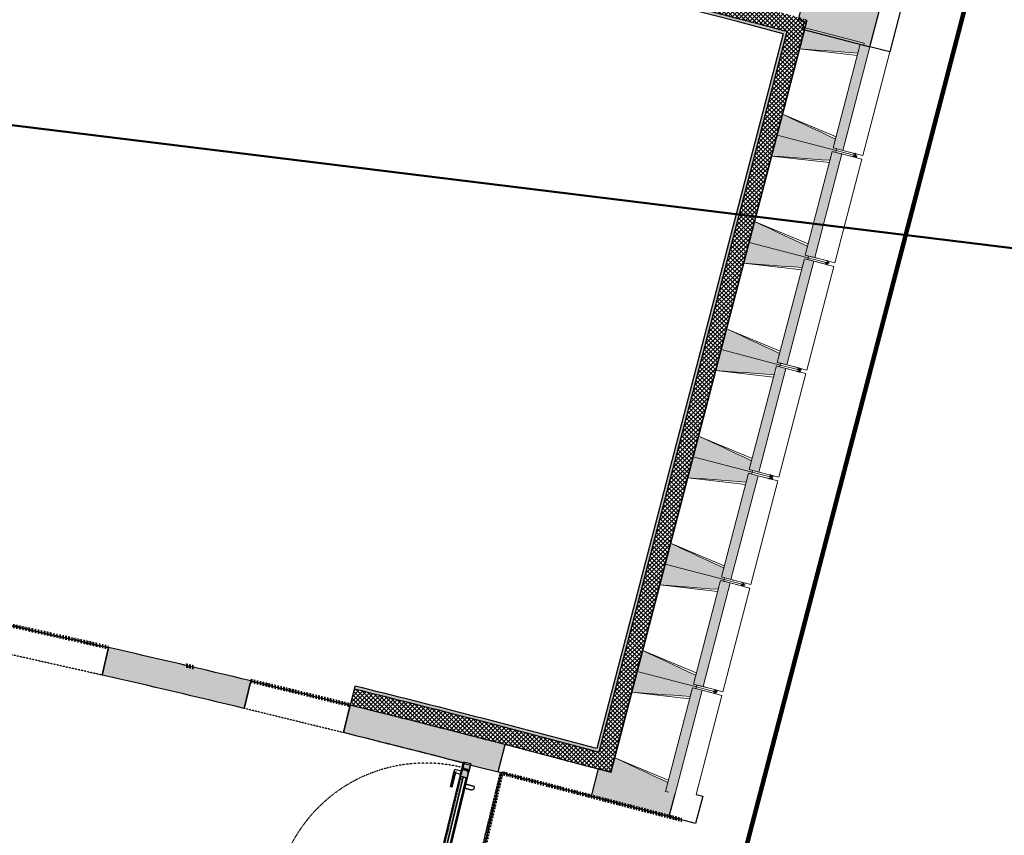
# Model space of a CAD drawing. Header units: centimetres. Extents: x -2631 to 8345, y -3715 to 485.
# Tile 63 of 82: x 760 to 1559, y -2534 to -1871. Entities that reach past the tile are written whole.
import ezdxf

# ---------------------------------------------------------------- set-up
doc = ezdxf.new("R2010")
doc.units = ezdxf.units.CM
doc.linetypes.add('Tiret', pattern=[0.25, 0.125, -0.125])
doc.linetypes.add('Tiret_2_', pattern=[0.25, 0.125, -0.125])
for name, color, linetype, lineweight in [('0-1', 7, 'Continuous', 5), ('A-DOOR-FRAM', 7, 'Continuous', 25), ('ANNOTATIONS-7', 7, 'Continuous', 50), ('HACHURE_C-3', 7, 'Continuous', 18), ('MUR', 7, 'Continuous', 25), ('MUR_C', 7, 'Continuous', 25), ('OSSATURE', 7, 'Continuous', 18), ('OSSATURE_C', 7, 'Continuous', 18), ('PORTE', 7, 'Continuous', 25), ('PORTE-1', 7, 'Continuous', 18), ('PORTE-Cadre-meneau', 7, 'Continuous', 25), ('SOL', 7, 'Continuous', 25)]:
    doc.layers.add(name, color=color, linetype=linetype, lineweight=lineweight)
for name, color, linetype, lineweight, true_color in [('A-DOOR-GLAZ', 7, 'Continuous', 25, 0x5c63b1), ('ANNOTATIONS', 4, 'Tiret', 100, 0x00ffff), ('ANNOTATIONS-3', 4, 'Tiret_2_', 100, 0x00ffff), ('ANNOTATIONS-6', 5, 'Continuous', 100, 0x0000ff), ('HACHURE-1', 7, 'Continuous', 25, 0x787878), ('HACHURE_C-1', 7, 'Continuous', 25, 0xdadada), ('HACHURE_C-2', 7, 'Continuous', 5, 0xdadada), ('HACHURE_C-4', 7, 'Continuous', 25, 0x787878), ('MUR-1', 5, 'Continuous', 25, 0x0000ff), ('OSSATURE-1', 7, 'Continuous', 5, 0x787878), ('PORTE-3', 7, 'Continuous', 18, 0xc0c0c0), ('PORTE-4', 9, 'Continuous', 18, 0x808080), ('PORTE-5', 5, 'Tiret', 25, 0x0000ff), ('PORTE-8', 5, 'Continuous', 25, 0x0000ff), ('PORTE-9', 5, 'Tiret_2_', 25, 0x0000ff), ('PORTE-verre', 7, 'Continuous', 25, 0x5c63b1)]:
    doc.layers.add(name, color=color, linetype=linetype, lineweight=lineweight, true_color=true_color)
pattern_1 = [(45, (0, 0), (-1.767767, 1.767767), []), (135, (0, 0), (-1.767767, -1.767767), [])]

# ---------------------------------------------------------------- blocks, each defined once
blk = doc.blocks.new('51_1V_PV_MM_XX_XX - Type 1-419808-2021_015_1114_DCE_1_50_Sols Chape')
at = {"layer": 'PORTE-3'}
h = blk.add_hatch(color=256, dxfattribs=at)
h.paths.add_polyline_path([(-60, 5.17), (-59, 5.17), (-59.04, 8.55), (-60, 8.55), (-60, 6.68)])
h.paths.add_polyline_path([(59.01, 5.17), (60, 5.17), (60, 8.55), (59.01, 8.55), (59.01, 5.8)])
for points in [[(-51, 6.7), (51.01, 6.7), (51.01, 9.4), (-51, 9.4), (-51, 7.23)], [(-50.7, 3.4), (50.71, 3.4), (50.71, 4.3), (-50.7, 4.3)]]:
    blk.add_hatch(color=256, dxfattribs=at).paths.add_polyline_path(points)
h = blk.add_hatch(color=256, dxfattribs=at)
h.paths.add_polyline_path([(-60, 4.68), (-59, 4.68), (-59, 5.17), (-60, 5.17), (-60, 4.71)])
h.paths.add_polyline_path([(59.01, 4.68), (60, 4.73), (60, 5.17), (59.01, 5.17)])
h = blk.add_hatch(color=256, dxfattribs=at)
h.paths.add_polyline_path([(-60, 4.48), (-59, 4.49), (-59, 4.68), (-60, 4.68)])
h.paths.add_polyline_path([(59.01, 4.48), (60, 4.49), (59.94, 4.68), (59.01, 4.68), (59.01, 4.49)])
h = blk.add_hatch(color=256, dxfattribs=at)
h.paths.add_polyline_path([(-60, 4.25), (-59, 4.25), (-59.05, 4.48), (-60, 4.43)])
h.paths.add_polyline_path([(-58.5, 3.4), (-58, 3.4), (-58, 4.25), (-58.5, 4.25), (-58.5, 4.13)])
h.paths.add_polyline_path([(58.01, 3.4), (58.5, 3.4), (58.5, 4.25), (58.01, 4.25), (58.01, 3.4)])
h.paths.add_polyline_path([(59.01, 4.25), (60, 4.25), (59.95, 4.48), (59.01, 4.48), (59.01, 4.33)])
at = {"layer": 'PORTE-4'}
h = blk.add_hatch(color=256, dxfattribs=at)
h.paths.add_polyline_path([(-65.4, 3.4), (-58.5, 3.4), (-58.5, 4.25), (-60, 4.25), (-60, 8.55), (-61, 8.55), (-61, 9.4), (-65.4, 9.4), (-65.4, 5.37)])
h.paths.add_polyline_path([(58.5, 3.4), (65.4, 3.4), (65.4, 9.4), (61, 9.4), (61, 8.55), (60, 8.55), (60, 4.25), (58.5, 4.25), (58.5, 3.89)])
h = blk.add_hatch(color=256, dxfattribs=at)
h.paths.add_polyline_path([(-60.5, 8.55), (-59, 8.55), (-59, 4.25), (-58, 4.25), (-58, 3.4), (-50.7, 3.4), (-50.7, 4.3), (-53.2, 4.3), (-53.2, 9.4), (-60.5, 9.4)])
h.paths.add_polyline_path([(50.71, 3.4), (58.01, 3.4), (58.01, 4.25), (59.01, 4.25), (59.01, 8.55), (60.51, 8.55), (60.51, 9.4), (53.21, 9.4), (53.21, 4.3), (50.71, 4.3), (50.71, 3.69)])
h = blk.add_hatch(color=256, dxfattribs=at)
h.paths.add_polyline_path([(-53.2, 6.7), (-51, 6.7), (-51, 9.4), (-53.2, 9.4), (-53.2, 8.33)])
h.paths.add_polyline_path([(51.01, 6.7), (53.21, 6.7), (53.21, 9.4), (51.01, 9.4), (51.01, 8.87)])
at = {"layer": 'A-DOOR-FRAM'}
for p, q in [((-65.4, 9.4), (-61, 9.4)), ((-65.4, 3.4), (-65.4, 9.4)), ((-61, 9.4), (-61, 8.55)), ((-61, 8.55), (-60, 8.55)), ((-60.5, 9.4), (-53.2, 9.4)), ((-60.5, 8.55), (-60.5, 9.4)), ((-59, 8.55), (-60.5, 8.55)), ((-60, 8.55), (-60, 4.25)), ((-59, 4.25), (-59, 8.55)), ((-53.2, 6.7), (-53.2, 9.4)), ((-53.2, 9.4), (-51, 9.4)), ((-53.2, 9.4), (-53.2, 4.3)), ((-51, 9.4), (-51, 6.7)), ((51.01, 9.4), (53.21, 9.4)), ((51.01, 6.7), (51.01, 9.4)), ((53.21, 9.4), (53.21, 6.7)), ((53.21, 9.4), (60.51, 9.4)), ((53.21, 4.3), (53.21, 9.4)), ((59.01, 8.55), (59.01, 4.25)), ((60.51, 8.55), (59.01, 8.55)), ((60, 8.55), (61, 8.55)), ((60, 4.25), (60, 8.55)), ((60.51, 9.4), (60.51, 8.55)), ((61, 9.4), (65.4, 9.4)), ((61, 8.55), (61, 9.4)), ((65.4, 9.4), (65.4, 3.4)), ((-58.5, 3.4), (-65.4, 3.4)), ((-60, 4.25), (-58.5, 4.25)), ((-58, 4.25), (-59, 4.25)), ((-58.5, 4.25), (-58.5, 3.4)), ((-58, 3.4), (-58, 4.25)), ((-50.7, 3.4), (-58, 3.4)), ((-51, 6.7), (-53.2, 6.7)), ((-53.2, 4.3), (-50.7, 4.3)), ((-50.7, 4.3), (-50.7, 3.4)), ((50.71, 4.3), (53.21, 4.3)), ((50.71, 3.4), (50.71, 4.3)), ((58.01, 3.4), (50.71, 3.4)), ((53.21, 6.7), (51.01, 6.7)), ((59.01, 4.25), (58.01, 4.25)), ((58.01, 4.25), (58.01, 3.4)), ((58.5, 4.25), (60, 4.25)), ((58.5, 3.4), (58.5, 4.25)), ((65.4, 3.4), (58.5, 3.4))]:
    blk.add_line(p, q, dxfattribs=at)
at = {"layer": 'A-DOOR-GLAZ'}
for p, q in [((-53.2, 6.7), (53.21, 6.7)), ((-53.2, 4.3), (-53.2, 6.7)), ((53.21, 4.3), (-53.2, 4.3)), ((53.21, 6.7), (53.21, 4.3))]:
    blk.add_line(p, q, dxfattribs=at)
at = {"layer": 'PORTE'}
for p, q in [((43.3, 15), (43.3, 13.75)), ((56.26, 15), (44.09, 15)), ((44.09, 15), (56.26, 15)), ((56.26, 13.75), (44.09, 13.75)), ((44.09, 13.75), (56.26, 13.75)), ((55.06, 13.75), (55.06, 9.4)), ((56.26, 13.75), (55.1, 13.75)), ((56.26, 13.75), (55.1, 13.75)), ((55.1, 9.4), (56.26, 9.4)), ((55.1, 9.4), (56.26, 9.4)), ((57.45, 15), (56.26, 15)), ((57.41, 15), (56.26, 15)), ((56.26, 9.4), (57.41, 9.4)), ((56.26, 9.4), (57.41, 9.4)), ((57.45, 13.75), (57.45, 15)), ((57.45, 9.4), (57.45, 13.75)), ((44.59, 3.4), (47.92, 3.4)), ((44.59, -1.62), (44.59, 3.4)), ((44.59, 3.4), (44.59, -1.62)), ((47.92, 3.4), (44.59, 3.4)), ((44.59, 3), (44.59, 3.4)), ((44.59, 3.4), (47.92, 3.4)), ((47.92, 3.4), (44.59, 3.4)), ((44.59, 3.4), (44.59, 3)), ((47.92, 3.4), (44.59, 3.4)), ((44.59, 3.4), (44.59, 3)), ((44.59, 3), (44.59, 3.4)), ((44.59, 3.4), (47.92, 3.4)), ((44.59, 3.4), (44.59, -1.62)), ((47.92, 3.4), (44.59, 3.4)), ((44.59, 3.4), (47.92, 3.4)), ((44.59, -1.62), (44.59, 3.4)), ((47.92, 3.4), (47.92, -3.07)), ((47.92, -3.07), (47.92, 3.4)), ((47.92, 3.4), (47.92, 3)), ((47.92, 3), (47.92, 3.4)), ((47.92, 3), (47.92, 3.4)), ((47.92, 3.4), (47.92, 3)), ((47.92, -3.07), (47.92, 3.4)), ((47.92, 3.4), (47.92, -3.07)), ((44.59, -1.69), (44.61, -1.87)), ((44.61, -1.87), (44.59, -1.69))]:
    blk.add_line(p, q, dxfattribs=at)
at = {"layer": 'PORTE', "flags": 128}
for points in [[(43.3, 15), (43.31, 15), (43.36, 15), (43.43, 15), (43.53, 15), (43.65, 15), (43.79, 15), (43.94, 15), (44.09, 15)], [(44.09, 13.75), (43.94, 13.75), (43.79, 13.75), (43.65, 13.75), (43.53, 13.75), (43.43, 13.75), (43.36, 13.75), (43.31, 13.75), (43.3, 13.75)], [(44.09, 15), (43.94, 15), (43.79, 15), (43.65, 15), (43.53, 15), (43.43, 15), (43.36, 15)], [(43.36, 13.75), (43.43, 13.75), (43.53, 13.75), (43.65, 13.75), (43.79, 13.75), (43.94, 13.75), (44.09, 13.75)]]:
    blk.add_lwpolyline(points, dxfattribs=at)
at = {"layer": 'PORTE'}
for centre, radius, start, end in [((47.31, -1.62), 2.72, 180, 249.4572), ((47.31, -1.62), 2.72, 180, 249.4572), ((47.31, -1.62), 2.72, 185.53297, 249.4572), ((47.31, -1.62), 2.72, 185.53297, 249.4572), ((46.76, -3.07), 1.16, 249.4572, 0), ((46.76, -3.07), 1.16, 249.4572, 360), ((46.76, -3.07), 1.16, 249.4572, 360), ((46.76, -3.07), 1.16, 249.4572, 360)]:
    blk.add_arc(centre, radius, start, end, dxfattribs=at)
at = {"layer": 'PORTE-5'}
blk.add_line((-62.5, 133.2), (-62.5, 10.2), dxfattribs=at)
blk.add_arc((-62.5, 10.2), 123, 0, 90, dxfattribs=at)
at = {"layer": 'PORTE-Cadre-meneau'}
for p, q in [((-65.4, 9.4), (-65.4, 3.4)), ((-65.4, 9.4), (-61, 9.4)), ((-61, 8.55), (-61, 9.4)), ((-59, 8.55), (-61, 8.55)), ((-60.5, 9.4), (-60.5, 8.55)), ((60.51, 9.4), (-60.5, 9.4)), ((-60.5, 8.55), (-59, 8.55)), ((-60, 8.55), (-59, 8.55)), ((-60, 5.17), (-60, 8.55)), ((-59, 8.55), (-59, 4.25)), ((-53.2, 9.4), (-53.2, 6.7)), ((53.21, 9.4), (-53.2, 9.4)), ((-53.2, 4.3), (-53.2, 9.4)), ((-53.2, 9.4), (53.21, 9.4)), ((-51, 9.4), (51.01, 9.4)), ((-51, 6.7), (-51, 9.4)), ((51.01, 6.7), (51.01, 9.4)), ((53.21, 9.4), (53.21, 6.7)), ((53.21, 9.4), (53.21, 4.3)), ((59.01, 4.25), (59.01, 8.55)), ((59.01, 8.55), (60.51, 8.55)), ((59.01, 8.55), (60, 8.55)), ((61, 8.55), (59.01, 8.55)), ((60, 8.55), (60, 5.17)), ((60.51, 8.55), (60.51, 9.4)), ((64.28, 9.4), (61, 9.4)), ((61, 9.4), (61, 8.55)), ((-65.4, 3.4), (64.03, 3.4)), ((-59, 5.17), (-60, 5.17)), ((-60, 4.68), (-60, 5.17)), ((-60, 4.68), (-59, 4.68)), ((-60, 4.48), (-60, 4.68)), ((-59, 4.48), (-60, 4.48)), ((-60, 4.25), (-60, 4.48)), ((-60, 4.25), (-58.5, 4.25)), ((-59, 4.25), (-58, 4.25)), ((-58.5, 4.25), (-58.5, 3.4)), ((-58.5, 3.4), (58.5, 3.4)), ((-58, 4.25), (-58, 3.4)), ((-58, 3.4), (-58, 4.25)), ((-58, 4.25), (-58, 3.4)), ((-58, 3.4), (58.01, 3.4)), ((58.01, 3.4), (-58, 3.4)), ((-58, 3.4), (58.01, 3.4)), ((-53.2, 6.7), (53.21, 6.7)), ((53.21, 4.3), (-53.2, 4.3)), ((51.01, 6.7), (-51, 6.7)), ((-50.7, 3.4), (-50.7, 4.3)), ((-50.7, 4.3), (50.71, 4.3)), ((50.71, 3.4), (-50.7, 3.4)), ((50.71, 4.3), (50.71, 3.4)), ((58.01, 3.4), (58.01, 4.25)), ((58.01, 4.25), (59.01, 4.25)), ((58.01, 3.4), (58.01, 4.25)), ((58.01, 4.25), (58.01, 3.4)), ((58.5, 3.4), (58.5, 4.25)), ((58.5, 4.25), (60, 4.25)), ((60, 5.17), (59.01, 5.17)), ((59.01, 4.68), (60, 4.68)), ((60, 4.48), (59.01, 4.48)), ((60, 5.17), (60, 4.68)), ((60, 4.68), (60, 4.48)), ((60, 4.48), (60, 4.25))]:
    blk.add_line(p, q, dxfattribs=at)
at = {"layer": 'PORTE-verre'}
for p, q in [((-53.2, 6.7), (-53.2, 4.3)), ((-53.2, 6.7), (53.21, 6.7)), ((53.21, 4.3), (-53.2, 4.3)), ((53.21, 6.7), (53.21, 4.3))]:
    blk.add_line(p, q, dxfattribs=at)
blk = doc.blocks.new('B02_ARC_rvt-1-2021_015_1114_DCE_1_50_Sols Chape')
at = {"layer": 'HACHURE_C-1'}
h = blk.add_hatch(color=256, dxfattribs=at)
h.paths.add_polyline_path([(1379.23, -1882.57), (1379.86, -1880.15), (1256.8, -1848.21), (1134.09, -1817.55), (1011.1, -1788.03), (887.84, -1759.64), (764.86, -1732.5), (764.33, -1734.94), (888.4, -1762.33), (1011.67, -1790.73), (1134.68, -1820.27), (1257.42, -1850.94), (1369.91, -1880.15)])
h.paths.add_polyline_path([(708.59, -1723.03), (709.12, -1720.59), (677.25, -1713.89), (676.72, -1716.33), (708.49, -1723.01)])
h.paths.add_polyline_path([(620.89, -1704.78), (621.43, -1702.34), (589.78, -1695.9), (589.29, -1698.35), (620.83, -1704.77)])
h.paths.add_polyline_path([(533.4, -1687.17), (533.88, -1684.72), (522.06, -1682.38), (521.58, -1684.83), (533.27, -1687.14)])
h.paths.add_polyline_path([(511.57, -1682.87), (512.05, -1680.41), (502.02, -1678.45), (501.55, -1680.9), (510.96, -1682.75)])
h.paths.add_polyline_path([(445.58, -1670.08), (446.05, -1667.63), (435.4, -1665.59), (434.93, -1668.05), (445.45, -1670.06)])
h.paths.add_polyline_path([(433.7, -1667.82), (434.17, -1665.36), (433.87, -1665.33), (433.39, -1667.76), (433.54, -1667.79)])
at = {"layer": 'HACHURE_C-2'}
for points in [[(1229.71, -2466.09), (1382.28, -1880.79), (1379.86, -1880.15), (1227.3, -2465.44), (1228.51, -2465.76)], [(1227.3, -2465.44), (1227.93, -2463.02), (1129.3, -2437.05), (1031.66, -2412.31), (1031.06, -2414.73), (1129.92, -2439.79), (1223.97, -2464.56)]]:
    blk.add_hatch(color=256, dxfattribs=at).paths.add_polyline_path(points)
at = {"layer": 'HACHURE_C-3'}
h = blk.add_hatch(dxfattribs=at)
h.set_pattern_fill('FP_1', color=256, style=0, pattern_type=2)
h.set_pattern_definition(pattern_1)
h.paths.add_polyline_path([(1382.28, -1880.79), (1385.68, -1867.73), (1379.86, -1866.21), (1257.42, -1834.44), (1134.68, -1803.81), (1011.1, -1774.18), (887.84, -1745.82), (767.75, -1719.31), (764.86, -1732.5), (891.38, -1760.45), (1014.77, -1788.9), (1137.88, -1818.49), (1260.72, -1849.22), (1381.99, -1880.72)])
h.paths.add_polyline_path([(709.12, -1720.59), (712, -1707.4), (680.13, -1700.7), (677.25, -1713.89), (708.59, -1720.48)])
h.paths.add_polyline_path([(621.43, -1702.34), (624.31, -1689.15), (592.4, -1682.66), (589.78, -1695.9), (620.89, -1702.23)])
h.paths.add_polyline_path([(533.88, -1684.72), (536.51, -1671.47), (524.66, -1669.13), (522.06, -1682.38), (533.27, -1684.59)])
h.paths.add_polyline_path([(512.05, -1680.41), (514.65, -1667.17), (504.55, -1665.19), (502.02, -1678.45), (510.96, -1680.2)])
h.paths.add_polyline_path([(446.05, -1667.63), (448.59, -1654.37), (436.49, -1652.06), (433.87, -1665.3), (445.58, -1667.54)])
h = blk.add_hatch(dxfattribs=at)
h.set_pattern_fill('FP_1', color=256, style=0, pattern_type=2)
h.set_pattern_definition(pattern_1)
h.paths.add_polyline_path([(1239.45, -2482.27), (1398.73, -1871.19), (1385.68, -1867.73), (1226.39, -2478.86), (1237.47, -2481.75)])
h = blk.add_hatch(dxfattribs=at)
h.set_pattern_fill('FP_1', color=256, style=0, pattern_type=2)
h.set_pattern_definition(pattern_1)
h.paths.add_polyline_path([(1226.39, -2478.86), (1229.71, -2466.09), (1223.97, -2464.56), (1125.97, -2438.79), (1031.06, -2414.73), (1027.81, -2427.83), (1129.3, -2453.59), (1223.89, -2478.5), (1223.97, -2478.23), (1225.02, -2478.5)])
at = {"layer": 'ANNOTATIONS'}
blk.add_line((900.55, -2397.02), (893.8, -2395.43), dxfattribs=at)
for start, end in [(77.104694, 77.577906), (76.044097, 76.480501)]:
    blk.add_arc((-1600.34, -13003.44), 10897.28, start, end, dxfattribs=at)
at = {"layer": 'MUR_C'}
for p, q in [((1239.45, -2482.27), (1398.73, -1871.19)), ((1379.23, -1882.57), (1227.93, -2463.02)), ((1382.28, -1880.79), (1229.71, -2466.09)), ((1031.66, -2412.31), (1027.81, -2427.83)), ((1223.89, -2478.5), (1223.97, -2478.23)), ((1223.97, -2478.23), (1239.45, -2482.27))]:
    blk.add_line(p, q, dxfattribs=at)
at = {"layer": 'MUR_C', "flags": 128}
for points in [[(1382.28, -1880.79), (1381.07, -1880.47), (1379.86, -1880.15)], [(1229.71, -2466.09), (1228.51, -2465.76), (1227.3, -2465.44)]]:
    blk.add_lwpolyline(points, dxfattribs=at)
at = {"layer": 'MUR_C'}
for centre, radius, start, end in [((-2132.29, -15154.19), 13730.81, 75.179827, 77.819249), ((-2132.29, -15154.19), 13728.31, 75.179789, 77.819277), ((-1600.34, -13003.44), 10913.28, 74.979827, 76.0441), ((-1600.34, -13003.44), 10910.78, 74.979733, 76.0441), ((-1600.34, -13003.44), 10897.28, 74.979225, 76.0441)]:
    blk.add_arc(centre, radius, start, end, dxfattribs=at)
at = {"layer": 'SOL'}
for p, q in [((1396.61, -1879.33), (1239.35, -2482.66)), ((1239.35, -2482.66), (1396.61, -1879.33)), ((831.6, -2381), (826.56, -2403.44)), ((826.56, -2403.44), (831.6, -2381)), ((941.72, -2430.47), (947.18, -2408.12)), ((947.18, -2408.12), (941.72, -2430.47)), ((1027.81, -2427.83), (1022.34, -2450.18)), ((1022.34, -2450.18), (1027.81, -2427.83))]:
    blk.add_line(p, q, dxfattribs=at)
for radius, start, end in [(10897.28, 76.480499, 77.104698), (10897.28, 76.480499, 77.104698), (10874.28, 76.48096, 77.104197), (10874.28, 76.48096, 77.104197), (10874.28, 75.51495, 76.043638), (10874.28, 75.51495, 76.043638)]:
    blk.add_arc((-1600.34, -13003.44), radius, start, end, dxfattribs=at)
at = {"layer": 'PORTE-1', "rotation": 76.3659729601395}
blk.add_blockref('51_1V_PV_MM_XX_XX - Type 1-419808-2021_015_1114_DCE_1_50_Sols Chape', (1113.59, -2539.51), dxfattribs=at)
blk = doc.blocks.new('Murs 3 - Murs 1-3190398-2021_015_1114_DCE_1_50_Sols Chape')
at = {"layer": 'HACHURE-1'}
blk.add_hatch(color=256, dxfattribs=at).paths.add_polyline_path([(1449.62, -1893.15), (1465.65, -1831.65), (1405.72, -1816.08), (1391.43, -1871.07), (1396.33, -1872.34), (1394.64, -1878.82), (1439.79, -1890.59)])
at = {"layer": 'MUR'}
for p, q in [((1409.91, -1799.97), (1405.72, -1816.08)), ((1409.91, -1799.97), (1485.96, -1819.74)), ((1465.65, -1831.65), (1485.96, -1819.74)), ((1485.96, -1819.74), (1465.73, -1897.35)), ((1465.73, -1897.35), (1449.62, -1893.15))]:
    blk.add_line(p, q, dxfattribs=at)
at = {"layer": 'MUR_C'}
for p, q in [((1405.72, -1816.08), (1391.43, -1871.07)), ((1465.65, -1831.65), (1405.72, -1816.08)), ((1449.62, -1893.15), (1465.65, -1831.65)), ((1391.43, -1871.07), (1396.33, -1872.34)), ((1396.33, -1872.34), (1394.64, -1878.82)), ((1394.64, -1878.82), (1449.62, -1893.15))]:
    blk.add_line(p, q, dxfattribs=at)
blk = doc.blocks.new('Ouverture en rectangle - Ouverture en rectangle _90x207_-3216260-2021_015_1114_DCE_1_50_Sols Chape')
at = {"layer": 'PORTE-9'}
for p, q in [((-45, 11.5), (45, 11.5)), ((45, -11.5), (-45, -11.5))]:
    blk.add_line(p, q, dxfattribs=at)
blk = doc.blocks.new('Ouverture en rectangle - Ouverture en rectangle _83x207_-3216016-2021_015_1114_DCE_1_50_Sols Chape')
at = {"layer": 'PORTE-9'}
for p, q in [((-41.5, 11.5), (41.5, 11.5)), ((41.5, -11.5), (-41.5, -11.5))]:
    blk.add_line(p, q, dxfattribs=at)
blk = doc.blocks.new('Ouverture en rectangle - Ouverture en rectangle _129_5x239_-3440056-2021_015_1114_DCE_1_50_Sols Chape')
at = {"layer": 'PORTE-9'}
for p, q in [((-64.75, 15), (64.75, 15)), ((64.75, -15), (-64.75, -15))]:
    blk.add_line(p, q, dxfattribs=at)
blk = doc.blocks.new('B02_DC_STR_rvt-1-2021_015_1114_DCE_1_50_Sols Chape')
at = {"layer": 'HACHURE_C-4'}
h = blk.add_hatch(color=256, dxfattribs=at)
h.paths.add_polyline_path([(1120.44, -2475.04), (1125.86, -2452.69), (1071.42, -2438.78), (1027.81, -2427.83), (1022.34, -2450.18), (1082.37, -2465.3), (1102.55, -2470.46)])
h.paths.add_polyline_path([(941.72, -2430.47), (947.18, -2408.12), (884.18, -2393.19), (831.6, -2381), (826.56, -2403.44), (889.43, -2418.04), (919.54, -2425.2)])
h.paths.add_polyline_path([(738.75, -2383.72), (743.79, -2361.28), (714.01, -2354.76), (694.01, -2350.43), (689.26, -2372.94), (718.91, -2379.37)])
h.paths.add_polyline_path([(608.05, -2355.77), (612.81, -2333.27), (534, -2317.25), (472.03, -2305.04), (467.75, -2327.63), (542.47, -2342.39)])
h.paths.add_polyline_path([(386.2, -2312.16), (390.49, -2289.56), (341.48, -2280.58), (315.92, -2275.97), (312.17, -2298.67), (353.22, -2306.09)])
h = blk.add_hatch(color=256, dxfattribs=at)
h.paths.add_polyline_path([(1099.13, -2690.19), (1119.02, -2608.19), (1089.86, -2601.12), (1070.03, -2682.89), (1092.96, -2688.64)])
h.paths.add_polyline_path([(1147.89, -2481.94), (1153.64, -2459.9), (1125.86, -2452.69), (1120.44, -2475.28), (1121.86, -2475.63)])
blk.add_hatch(color=256, dxfattribs=at).paths.add_polyline_path([(1286.66, -2518.34), (1291.47, -2499.88), (1286.45, -2498.57), (1286.07, -2500.02), (1238.08, -2487.51), (1239.45, -2482.27), (1229.12, -2479.57), (1223.32, -2501.83), (1286.07, -2518.19)])
at = {"layer": 'OSSATURE-1'}
for points in [[(1439.94, -1898.32), (1441.82, -1891.12), (1444.6, -1891.84), (1444.98, -1890.39), (1396.99, -1877.88), (1392.57, -1894.82), (1439.79, -1898.31)], [(1427.68, -1977.34), (1449.62, -1893.15), (1441.82, -1891.12), (1419.87, -1975.31), (1422.66, -1976.03)], [(1422.28, -1977.48), (1422.66, -1976.03), (1419.87, -1975.31), (1421.75, -1968.1), (1378.7, -1948.04), (1374.29, -1964.97), (1421.75, -1977.34)], [(1417.24, -1985.41), (1419.12, -1978.21), (1421.9, -1978.93), (1422.28, -1977.48), (1374.29, -1964.97), (1369.87, -1981.91), (1410.89, -1984.94)], [(1404.98, -2064.43), (1426.92, -1980.24), (1419.12, -1978.21), (1419.12, -1983.91), (1417.63, -1983.91), (1397.17, -2062.4), (1399.96, -2063.12)], [(1399.58, -2064.57), (1399.96, -2063.12), (1397.17, -2062.4), (1399.05, -2055.19), (1356, -2035.13), (1351.59, -2052.06), (1399.05, -2064.43)], [(1394.54, -2072.5), (1396.42, -2065.3), (1399.2, -2066.02), (1399.58, -2064.57), (1351.59, -2052.06), (1347.17, -2069), (1387.77, -2072)], [(1382.28, -2151.52), (1404.22, -2067.33), (1396.42, -2065.3), (1374.47, -2149.49), (1381.99, -2151.44)], [(1376.88, -2151.66), (1377.26, -2150.21), (1374.47, -2149.49), (1376.35, -2142.28), (1333.3, -2122.22), (1328.89, -2139.15), (1376.35, -2151.52)], [(1371.84, -2159.59), (1373.72, -2152.39), (1376.5, -2153.11), (1376.88, -2151.66), (1328.89, -2139.15), (1324.47, -2156.09), (1365.07, -2159.09)], [(1359.58, -2238.61), (1381.52, -2154.42), (1373.72, -2152.39), (1373.72, -2158.09), (1372.23, -2158.09), (1351.77, -2236.58), (1354.56, -2237.3)], [(1354.18, -2238.75), (1354.56, -2237.3), (1351.77, -2236.58), (1353.65, -2229.37), (1310.6, -2209.31), (1306.18, -2226.24), (1353.08, -2238.47)], [(1349.14, -2246.68), (1351.01, -2239.48), (1353.8, -2240.2), (1354.18, -2238.75), (1306.18, -2226.24), (1301.77, -2243.18), (1342.37, -2246.18)], [(1336.88, -2325.7), (1358.82, -2241.51), (1351.01, -2239.48), (1329.07, -2323.67), (1331.85, -2324.39)], [(1331.48, -2325.84), (1331.85, -2324.39), (1329.07, -2323.67), (1330.95, -2316.46), (1287.9, -2296.4), (1283.48, -2313.33), (1330.95, -2325.7)], [(1326.44, -2333.77), (1328.31, -2326.57), (1331.1, -2327.29), (1331.48, -2325.84), (1283.48, -2313.33), (1279.07, -2330.27), (1324.18, -2333.6)], [(1314.17, -2412.79), (1336.12, -2328.6), (1328.31, -2326.57), (1328.31, -2332.27), (1326.83, -2332.27), (1306.37, -2410.76), (1309.15, -2411.48)], [(1308.77, -2412.93), (1309.15, -2411.48), (1306.37, -2410.76), (1308.25, -2403.55), (1265.2, -2383.49), (1260.78, -2400.42), (1308.25, -2412.79)], [(1303.74, -2420.86), (1305.61, -2413.66), (1308.4, -2414.38), (1308.77, -2412.93), (1260.78, -2400.42), (1256.37, -2417.36), (1296.97, -2420.36)], [(1291.47, -2499.88), (1313.42, -2415.69), (1305.61, -2413.66), (1283.67, -2497.85), (1286.45, -2498.57)], [(1286.07, -2500.02), (1286.45, -2498.57), (1283.67, -2497.85), (1285.55, -2490.64), (1242.5, -2470.58), (1238.08, -2487.51), (1285.55, -2499.88)]]:
    blk.add_hatch(color=256, dxfattribs=at).paths.add_polyline_path(points)
at = {"layer": 'ANNOTATIONS-3'}
for p, q in [((1437.29, -1982.95), (1438.05, -1980.04)), ((1414.59, -2070.04), (1415.35, -2067.13)), ((1391.89, -2157.13), (1392.65, -2154.22)), ((1369.19, -2244.22), (1369.94, -2241.31)), ((1346.49, -2331.31), (1347.24, -2328.4)), ((1323.79, -2418.4), (1324.54, -2415.49)), ((1120.29, -2614.49), (1150.67, -2482.91)), ((1150.67, -2482.91), (1297.03, -2521.06))]:
    blk.add_line(p, q, dxfattribs=at)
at = {"layer": 'MUR'}
for p, q in [((1147.89, -2481.94), (1153.62, -2459.99)), ((1147.89, -2481.94), (1149.54, -2482.34)), ((1149.54, -2482.34), (1149.48, -2482.58)), ((1223.32, -2501.83), (1149.48, -2482.58)), ((1229.12, -2479.57), (1223.32, -2501.83)), ((1223.97, -2478.23), (1229.12, -2479.57)), ((1308.57, -2500.28), (1313.96, -2501.69)), ((1313.96, -2501.69), (1308.15, -2523.94)), ((1308.15, -2523.94), (1286.66, -2518.34))]:
    blk.add_line(p, q, dxfattribs=at)
at = {"layer": 'MUR_C'}
for p, q in [((831.6, -2381), (826.56, -2403.44)), ((941.72, -2430.47), (947.18, -2408.12)), ((1027.81, -2427.83), (1022.34, -2450.18)), ((1125.87, -2452.66), (1125.86, -2452.69)), ((1153.64, -2459.9), (1125.87, -2452.66)), ((1147.89, -2481.94), (1153.64, -2459.9)), ((1120.44, -2475.04), (1120.39, -2475.27)), ((1120.39, -2475.27), (1147.89, -2481.94)), ((1229.12, -2479.57), (1223.32, -2501.83)), ((1239.45, -2482.27), (1229.12, -2479.57)), ((1286.66, -2518.34), (1291.47, -2499.88)), ((1223.32, -2501.83), (1286.66, -2518.34))]:
    blk.add_line(p, q, dxfattribs=at)
for centre, radius, start, end in [((-1600.34, -13003.44), 10897.28, 76.480499, 77.104698), ((-1600.34, -13003.44), 10874.28, 76.48096, 77.104197), ((-1600.34, -13003.44), 10897.28, 75.512229, 76.0441), ((-1600.34, -13003.44), 10874.28, 75.510423, 76.043638), ((-2221.98, -15876.35), 13637.96, 76.978759, 78.603157)]:
    blk.add_arc(centre, radius, start, end, dxfattribs=at)
at = {"layer": 'OSSATURE'}
for p, q in [((1444.6, -1891.84), (1459.99, -1895.86)), ((1449.62, -1893.15), (1465.73, -1897.35)), ((1439.45, -1900.19), (1392.57, -1894.82)), ((1443.78, -1981.54), (1465.73, -1897.35)), ((1378.7, -1948.04), (1422.24, -1966.24)), ((1421.9, -1978.93), (1437.29, -1982.95)), ((1437.67, -1981.49), (1422.28, -1977.48)), ((1422.28, -1977.48), (1437.67, -1981.49)), ((1438.05, -1980.04), (1422.66, -1976.03)), ((1426.92, -1980.24), (1443.03, -1984.44)), ((1443.78, -1981.54), (1427.68, -1977.34)), ((1437.67, -1981.49), (1437.29, -1982.95)), ((1438.05, -1980.04), (1437.67, -1981.49)), ((1416.75, -1987.28), (1369.87, -1981.91)), ((1421.08, -2068.63), (1443.03, -1984.44)), ((1356, -2035.13), (1399.54, -2053.33)), ((1394.05, -2074.37), (1347.17, -2069)), ((1399.2, -2066.02), (1414.59, -2070.04)), ((1414.97, -2068.58), (1399.58, -2064.57)), ((1399.58, -2064.57), (1414.97, -2068.58)), ((1415.35, -2067.13), (1399.96, -2063.12)), ((1404.22, -2067.33), (1420.33, -2071.53)), ((1421.08, -2068.63), (1404.98, -2064.43)), ((1414.97, -2068.58), (1414.59, -2070.04)), ((1415.35, -2067.13), (1414.97, -2068.58)), ((1398.38, -2155.72), (1420.33, -2071.53)), ((1333.3, -2122.22), (1376.84, -2140.42)), ((1371.35, -2161.46), (1324.47, -2156.09)), ((1376.5, -2153.11), (1391.89, -2157.13)), ((1392.27, -2155.67), (1376.88, -2151.66)), ((1376.88, -2151.66), (1392.27, -2155.67)), ((1392.65, -2154.22), (1377.26, -2150.21)), ((1381.52, -2154.42), (1397.63, -2158.62)), ((1398.38, -2155.72), (1382.28, -2151.52)), ((1392.27, -2155.67), (1391.89, -2157.13)), ((1392.65, -2154.22), (1392.27, -2155.67)), ((1375.68, -2242.81), (1397.63, -2158.62)), ((1310.6, -2209.31), (1354.14, -2227.51)), ((1369.94, -2241.31), (1354.56, -2237.3)), ((1348.65, -2248.55), (1301.77, -2243.18)), ((1353.8, -2240.2), (1369.19, -2244.22)), ((1369.57, -2242.76), (1354.18, -2238.75)), ((1354.18, -2238.75), (1369.57, -2242.76)), ((1358.82, -2241.51), (1374.92, -2245.71)), ((1375.68, -2242.81), (1359.58, -2238.61)), ((1369.57, -2242.76), (1369.19, -2244.22)), ((1369.94, -2241.31), (1369.57, -2242.76)), ((1352.98, -2329.9), (1374.92, -2245.71)), ((1287.9, -2296.4), (1331.43, -2314.6)), ((1347.24, -2328.4), (1331.85, -2324.39)), ((1325.95, -2335.64), (1279.07, -2330.27)), ((1330.28, -2416.99), (1352.22, -2332.8)), ((1331.1, -2327.29), (1346.49, -2331.31)), ((1346.87, -2329.85), (1331.48, -2325.84)), ((1331.48, -2325.84), (1346.87, -2329.85)), ((1336.12, -2328.6), (1352.22, -2332.8)), ((1352.98, -2329.9), (1336.88, -2325.7)), ((1346.87, -2329.85), (1346.49, -2331.31)), ((1347.24, -2328.4), (1346.87, -2329.85)), ((1265.2, -2383.49), (1308.73, -2401.68)), ((1324.16, -2416.94), (1308.77, -2412.93)), ((1308.77, -2412.93), (1324.16, -2416.94)), ((1324.54, -2415.49), (1309.15, -2411.48)), ((1330.28, -2416.99), (1314.17, -2412.79)), ((1303.25, -2422.73), (1256.37, -2417.36)), ((1308.4, -2414.38), (1323.79, -2418.4)), ((1308.57, -2500.28), (1329.52, -2419.89)), ((1313.42, -2415.69), (1329.52, -2419.89)), ((1324.16, -2416.94), (1323.79, -2418.4)), ((1324.54, -2415.49), (1324.16, -2416.94)), ((1242.5, -2470.58), (1286.03, -2488.77))]:
    blk.add_line(p, q, dxfattribs=at)
at = {"layer": 'OSSATURE_C'}
for p, q in [((1396.99, -1877.88), (1392.57, -1894.82)), ((1444.98, -1890.39), (1396.99, -1877.88)), ((1441.82, -1891.12), (1419.87, -1975.31)), ((1427.68, -1977.34), (1449.62, -1893.15)), ((1439.94, -1898.32), (1441.82, -1891.12)), ((1441.82, -1891.12), (1444.6, -1891.84)), ((1449.62, -1893.15), (1441.82, -1891.12)), ((1444.6, -1891.84), (1444.98, -1890.39)), ((1378.7, -1948.04), (1374.29, -1964.97)), ((1374.29, -1964.97), (1369.87, -1981.91)), ((1374.29, -1964.97), (1422.28, -1977.48)), ((1422.28, -1977.48), (1374.29, -1964.97)), ((1419.87, -1975.31), (1421.75, -1968.1)), ((1419.12, -1978.21), (1397.17, -2062.4)), ((1404.98, -2064.43), (1426.92, -1980.24)), ((1417.24, -1985.41), (1419.12, -1978.21)), ((1419.12, -1978.21), (1421.9, -1978.93)), ((1426.92, -1980.24), (1419.12, -1978.21)), ((1422.66, -1976.03), (1419.87, -1975.31)), ((1419.87, -1975.31), (1427.68, -1977.34)), ((1421.9, -1978.93), (1422.28, -1977.48)), ((1422.28, -1977.48), (1422.66, -1976.03)), ((1356, -2035.13), (1351.59, -2052.06)), ((1351.59, -2052.06), (1347.17, -2069)), ((1351.59, -2052.06), (1399.58, -2064.57)), ((1399.58, -2064.57), (1351.59, -2052.06)), ((1397.17, -2062.4), (1399.05, -2055.19)), ((1396.42, -2065.3), (1374.47, -2149.49)), ((1382.28, -2151.52), (1404.22, -2067.33)), ((1394.54, -2072.5), (1396.42, -2065.3)), ((1396.42, -2065.3), (1399.2, -2066.02)), ((1404.22, -2067.33), (1396.42, -2065.3)), ((1399.96, -2063.12), (1397.17, -2062.4)), ((1397.17, -2062.4), (1404.98, -2064.43)), ((1399.2, -2066.02), (1399.58, -2064.57)), ((1399.58, -2064.57), (1399.96, -2063.12)), ((1333.3, -2122.22), (1328.89, -2139.15)), ((1328.89, -2139.15), (1324.47, -2156.09)), ((1328.89, -2139.15), (1376.88, -2151.66)), ((1376.88, -2151.66), (1328.89, -2139.15)), ((1374.47, -2149.49), (1376.35, -2142.28)), ((1377.26, -2150.21), (1374.47, -2149.49)), ((1374.47, -2149.49), (1382.28, -2151.52)), ((1373.72, -2152.39), (1351.77, -2236.58)), ((1359.58, -2238.61), (1381.52, -2154.42)), ((1371.84, -2159.59), (1373.72, -2152.39)), ((1373.72, -2152.39), (1376.5, -2153.11)), ((1381.52, -2154.42), (1373.72, -2152.39)), ((1376.5, -2153.11), (1376.88, -2151.66)), ((1376.88, -2151.66), (1377.26, -2150.21)), ((1310.6, -2209.31), (1306.18, -2226.24)), ((1306.18, -2226.24), (1301.77, -2243.18)), ((1306.18, -2226.24), (1354.18, -2238.75)), ((1354.18, -2238.75), (1306.18, -2226.24)), ((1351.77, -2236.58), (1353.65, -2229.37)), ((1354.56, -2237.3), (1351.77, -2236.58)), ((1351.77, -2236.58), (1359.58, -2238.61)), ((1354.18, -2238.75), (1354.56, -2237.3)), ((1351.01, -2239.48), (1329.07, -2323.67)), ((1336.88, -2325.7), (1358.82, -2241.51)), ((1349.14, -2246.68), (1351.01, -2239.48)), ((1351.01, -2239.48), (1353.8, -2240.2)), ((1358.82, -2241.51), (1351.01, -2239.48)), ((1353.8, -2240.2), (1354.18, -2238.75)), ((1287.9, -2296.4), (1283.48, -2313.33)), ((1283.48, -2313.33), (1279.07, -2330.27)), ((1283.48, -2313.33), (1331.48, -2325.84)), ((1331.48, -2325.84), (1283.48, -2313.33)), ((1329.07, -2323.67), (1330.95, -2316.46)), ((1331.85, -2324.39), (1329.07, -2323.67)), ((1329.07, -2323.67), (1336.88, -2325.7)), ((1331.48, -2325.84), (1331.85, -2324.39)), ((1328.31, -2326.57), (1306.37, -2410.76)), ((1314.17, -2412.79), (1336.12, -2328.6)), ((1326.44, -2333.77), (1328.31, -2326.57)), ((1328.31, -2326.57), (1331.1, -2327.29)), ((1336.12, -2328.6), (1328.31, -2326.57)), ((1331.1, -2327.29), (1331.48, -2325.84)), ((1265.2, -2383.49), (1260.78, -2400.42)), ((1260.78, -2400.42), (1256.37, -2417.36)), ((1260.78, -2400.42), (1308.77, -2412.93)), ((1308.77, -2412.93), (1260.78, -2400.42)), ((1306.37, -2410.76), (1308.25, -2403.55)), ((1309.15, -2411.48), (1306.37, -2410.76)), ((1306.37, -2410.76), (1314.17, -2412.79)), ((1308.4, -2414.38), (1308.77, -2412.93)), ((1308.77, -2412.93), (1309.15, -2411.48)), ((1305.61, -2413.66), (1283.67, -2497.85)), ((1291.47, -2499.88), (1313.42, -2415.69)), ((1303.74, -2420.86), (1305.61, -2413.66)), ((1305.61, -2413.66), (1308.4, -2414.38)), ((1313.42, -2415.69), (1305.61, -2413.66)), ((1242.5, -2470.58), (1239.45, -2482.27)), ((1283.67, -2497.85), (1285.55, -2490.64)), ((1286.45, -2498.57), (1283.67, -2497.85)), ((1283.67, -2497.85), (1286.45, -2498.57))]:
    blk.add_line(p, q, dxfattribs=at)
at = {"layer": 'OSSATURE_C', "flags": 128}
for points in [[(1392.57, -1894.82), (1399.34, -1895.32), (1406.11, -1895.82), (1412.87, -1896.32), (1419.64, -1896.82), (1426.41, -1897.32), (1433.17, -1897.82), (1439.94, -1898.32)], [(1421.75, -1968.1), (1415.6, -1965.24), (1409.45, -1962.37), (1403.3, -1959.5), (1397.15, -1956.64), (1391, -1953.77), (1384.85, -1950.9), (1378.7, -1948.04)], [(1369.87, -1981.91), (1376.64, -1982.41), (1383.41, -1982.91), (1390.17, -1983.41), (1396.94, -1983.91), (1403.71, -1984.41), (1410.47, -1984.91), (1417.24, -1985.41)], [(1399.05, -2055.19), (1392.9, -2052.33), (1386.75, -2049.46), (1380.6, -2046.59), (1374.45, -2043.73), (1368.3, -2040.86), (1362.15, -2037.99), (1356, -2035.13)], [(1347.17, -2069), (1353.94, -2069.5), (1360.71, -2070), (1367.47, -2070.5), (1374.24, -2071), (1381.01, -2071.5), (1387.77, -2072), (1394.54, -2072.5)], [(1376.35, -2142.28), (1370.2, -2139.42), (1364.05, -2136.55), (1357.9, -2133.68), (1351.75, -2130.82), (1345.6, -2127.95), (1339.45, -2125.08), (1333.3, -2122.22)], [(1324.47, -2156.09), (1331.24, -2156.59), (1338, -2157.09), (1344.77, -2157.59), (1351.54, -2158.09), (1358.3, -2158.59), (1365.07, -2159.09), (1371.84, -2159.59)], [(1353.65, -2229.37), (1347.5, -2226.51), (1341.35, -2223.64), (1335.2, -2220.77), (1329.05, -2217.91), (1322.9, -2215.04), (1316.75, -2212.17), (1310.6, -2209.31)], [(1301.77, -2243.18), (1308.54, -2243.68), (1315.3, -2244.18), (1322.07, -2244.68), (1328.84, -2245.18), (1335.6, -2245.68), (1342.37, -2246.18), (1349.14, -2246.68)], [(1330.95, -2316.46), (1324.8, -2313.6), (1318.65, -2310.73), (1312.5, -2307.86), (1306.35, -2305), (1300.2, -2302.13), (1294.05, -2299.26), (1287.9, -2296.4)], [(1279.07, -2330.27), (1285.84, -2330.77), (1292.6, -2331.27), (1299.37, -2331.77), (1306.14, -2332.27), (1312.9, -2332.77), (1319.67, -2333.27), (1326.44, -2333.77)], [(1308.25, -2403.55), (1302.1, -2400.69), (1295.95, -2397.82), (1289.8, -2394.95), (1283.65, -2392.09), (1277.5, -2389.22), (1271.35, -2386.35), (1265.2, -2383.49)], [(1256.37, -2417.36), (1263.13, -2417.86), (1269.9, -2418.36), (1276.67, -2418.86), (1283.43, -2419.36), (1290.2, -2419.86), (1296.97, -2420.36), (1303.74, -2420.86)], [(1285.55, -2490.64), (1279.4, -2487.78), (1273.25, -2484.91), (1267.1, -2482.04), (1260.95, -2479.18), (1254.8, -2476.31), (1248.65, -2473.44), (1242.5, -2470.58)]]:
    blk.add_lwpolyline(points, dxfattribs=at)
at = {"layer": 'SOL'}
for p, q in [((1438.05, -1980.04), (1437.29, -1982.95)), ((1437.29, -1982.95), (1437.67, -1981.49)), ((1437.67, -1981.49), (1438.05, -1980.04)), ((1415.35, -2067.13), (1414.59, -2070.04)), ((1414.59, -2070.04), (1414.97, -2068.58)), ((1414.97, -2068.58), (1415.35, -2067.13)), ((1392.65, -2154.22), (1391.89, -2157.13)), ((1391.89, -2157.13), (1392.27, -2155.67)), ((1392.27, -2155.67), (1392.65, -2154.22)), ((1369.94, -2241.31), (1369.19, -2244.22)), ((1369.19, -2244.22), (1369.57, -2242.76)), ((1369.57, -2242.76), (1369.94, -2241.31)), ((1347.24, -2328.4), (1346.49, -2331.31)), ((1346.49, -2331.31), (1346.87, -2329.85)), ((1346.87, -2329.85), (1347.24, -2328.4)), ((1324.54, -2415.49), (1323.79, -2418.4)), ((1323.79, -2418.4), (1324.16, -2416.94)), ((1324.16, -2416.94), (1324.54, -2415.49)), ((1120.29, -2614.49), (1150.67, -2482.91)), ((1150.67, -2482.91), (1120.49, -2613.63)), ((1297.03, -2521.06), (1150.67, -2482.91)), ((1150.67, -2482.91), (1297.03, -2521.06))]:
    blk.add_line(p, q, dxfattribs=at)
at = {"layer": 'MUR-1'}
blk.add_blockref('Murs 3 - Murs 1-3190398-2021_015_1114_DCE_1_50_Sols Chape', (0, 0), dxfattribs=at)
at = {"layer": 'PORTE-8'}
for name, p, rotation in [('Ouverture en rectangle - Ouverture en rectangle _90x207_-3216260-2021_015_1114_DCE_1_50_Sols Chape', (785.18, -2382.36), 167.341299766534), ('Ouverture en rectangle - Ouverture en rectangle _83x207_-3216016-2021_015_1114_DCE_1_50_Sols Chape', (984.76, -2429.15), 166.2622990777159), ('Ouverture en rectangle - Ouverture en rectangle _129_5x239_-3440056-2021_015_1114_DCE_1_50_Sols Chape', (1119.7, -2541.73), 256.3659729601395)]:
    blk.add_blockref(name, p, dxfattribs=dict(at, rotation=rotation))

msp = doc.modelspace()

# ---------------------------------------------------------------- linework, layer by layer
at = {"layer": 'ANNOTATIONS-6'}
msp.add_line((1545.717, -1788.714), (1338.538, -2583.533), dxfattribs=at)
at = {"layer": 'ANNOTATIONS-7'}
msp.add_line((-2587.102, -1546.764), (1928.983, -2101.27), dxfattribs=at)

# ---------------------------------------------------------------- block references
at = {"layer": '0-1'}
for name in ['B02_DC_STR_rvt-1-2021_015_1114_DCE_1_50_Sols Chape', 'B02_ARC_rvt-1-2021_015_1114_DCE_1_50_Sols Chape']:
    msp.add_blockref(name, (0, 0), dxfattribs=at)

doc.saveas('drawing.dxf')
